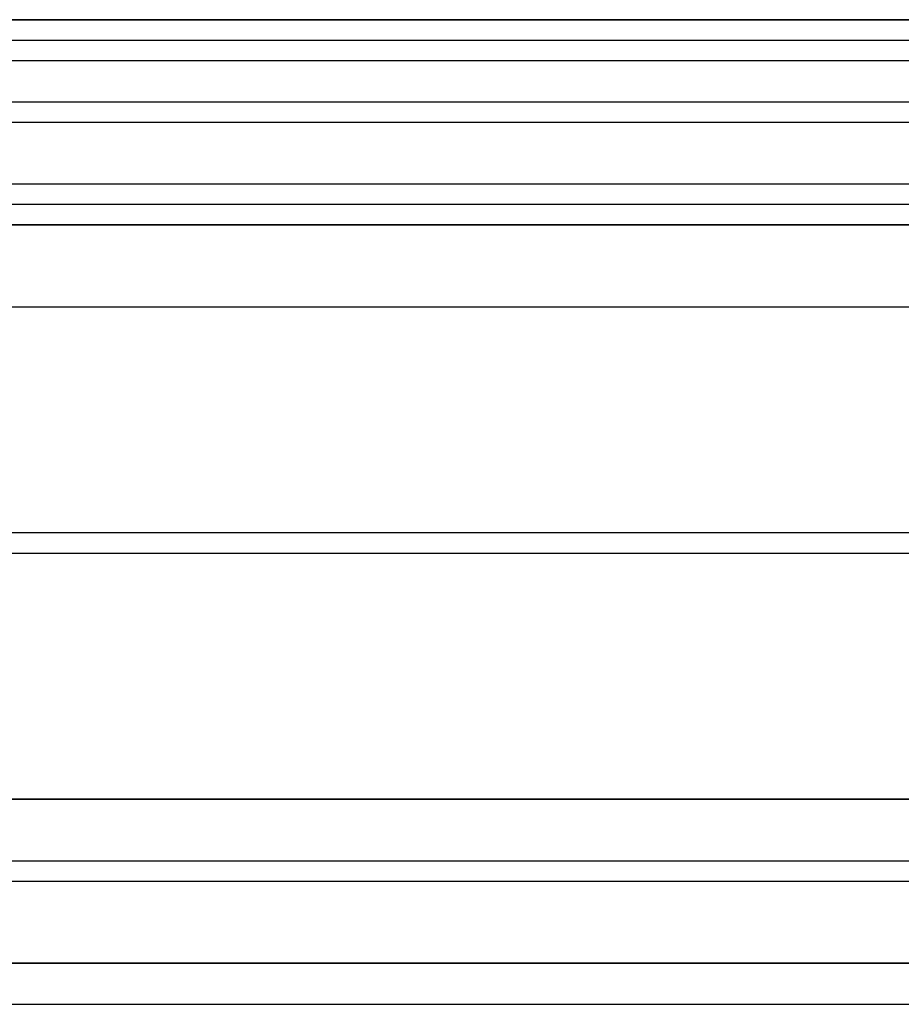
# Model space of a CAD drawing. Header units: millimetres. Extents: x -645 to 645, y -195 to 195.
# Tile 53 of 87: x 413 to 424, y -52 to -39. Entities that reach past the tile are written whole.
import ezdxf

# ---------------------------------------------------------------- set-up
doc = ezdxf.new("R2010")
doc.units = ezdxf.units.MM
doc.header["$MEASUREMENT"] = 0
doc.layers.add('Predefinito', color=7, linetype='Continuous', true_color=0x000000)

# ---------------------------------------------------------------- blocks, each defined once
blk = doc.blocks.new('062000094731')
at = {"layer": 'Predefinito'}
blk.add_line((-450, 51, 2), (450, 51, 2), dxfattribs=at)
for points in [[(450, 51, 4), (0, 51, 4), (-450, 51, 4)], [(450, 51), (0, 51), (-450, 51)]]:
    blk.add_open_spline(points, degree=2, dxfattribs=at)
blk = doc.blocks.new('156000095064')
at = {"layer": 'Predefinito'}
for p, q in [((-51.5, -451, 3), (-51.5, 451, 3)), ((-50, -451, 6), (-50, 451, 6)), ((-49, -451, -0.25), (-49, 451, -0.25)), ((-42, -451, 0.25), (-42, 451, 0.25)), ((-40.5, -451, 3), (-40.5, 451, 3)), ((-46, 0.715, -3.5), (-46, 429.285, -3.5))]:
    blk.add_line(p, q, dxfattribs=at)
for points in [[(-49, 451, 3), (-49, 0, 3), (-49, -451, 3)], [(-42, -451, 3), (-42, 0, 3), (-42, 451, 3)], [(-49, -433, -3.5), (-49, 0, -3.5), (-49, 433, -3.5)], [(-43, -433, -3.5), (-43, 0, -3.5), (-43, 433, -3.5)], [(-42, 433, -2.5), (-42, 0, -2.5), (-42, -433, -2.5)]]:
    blk.add_open_spline(points, degree=2, dxfattribs=at)
blk = doc.blocks.new('156000096064')
at = {"layer": 'Predefinito'}
for p, q in [((-49.75, -450.5, -7), (-49.75, 450.5, -7)), ((-42, -434.5, -1.499), (-42, 434.5, -1.499)), ((-41.75, -434.5, 1.75), (-41.75, 434.5, 1.75)), ((-40.75, -434.5, 2), (-40.75, 434.5, 2)), ((-39.75, -434.5, 1.75), (-39.75, 434.5, 1.75)), ((-39.5, -434.5, -2.75), (-39.5, 434.5, -2.75)), ((-45.75, 1.581, -4.498), (-45.75, 428.419, -4.498))]:
    blk.add_line(p, q, dxfattribs=at)
for points in [[(-39.5, 450.5, -7), (-39.5, 0, -7), (-39.5, -450.5, -7)], [(-42, -434.5, 1.5), (-42, 0, 1.5), (-42, 434.5, 1.5)], [(-42, -434.5, -4.498), (-42, 0, -4.498), (-42, 434.5, -4.498)], [(-41.5, -434.5, 2), (-41.5, 0, 2), (-41.5, 434.5, 2)], [(-40, 434.5, 2), (-40, 0, 2), (-40, -434.5, 2)], [(-39.5, -434.5, 1.5), (-39.5, 0, 1.5), (-39.5, 434.5, 1.5)]]:
    blk.add_open_spline(points, degree=2, dxfattribs=at)
blk = doc.blocks.new('Assem1')
at = {"layer": 'Predefinito', "extrusion": (-5.55112e-17, 0, -1), "rotation": 180}
blk.add_blockref('062000094731', (0, 0, 600), dxfattribs=at)
at = {"layer": 'Predefinito', "extrusion": (-2.22045e-16, 1.06532e-15, -1), "rotation": 90.00000000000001}
blk.add_blockref('156000095064', (0, 0, 601), dxfattribs=at)
at = {"layer": 'Predefinito', "extrusion": (-2.22045e-16, 1.06909e-15, -1), "rotation": 90.00000000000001}
blk.add_blockref('156000096064', (0, 0, 602), dxfattribs=at)

msp = doc.modelspace()

# ---------------------------------------------------------------- block references
at = {"layer": 'Predefinito'}
msp.add_blockref('Assem1', (0, 0), dxfattribs=at)

doc.saveas('drawing.dxf')
